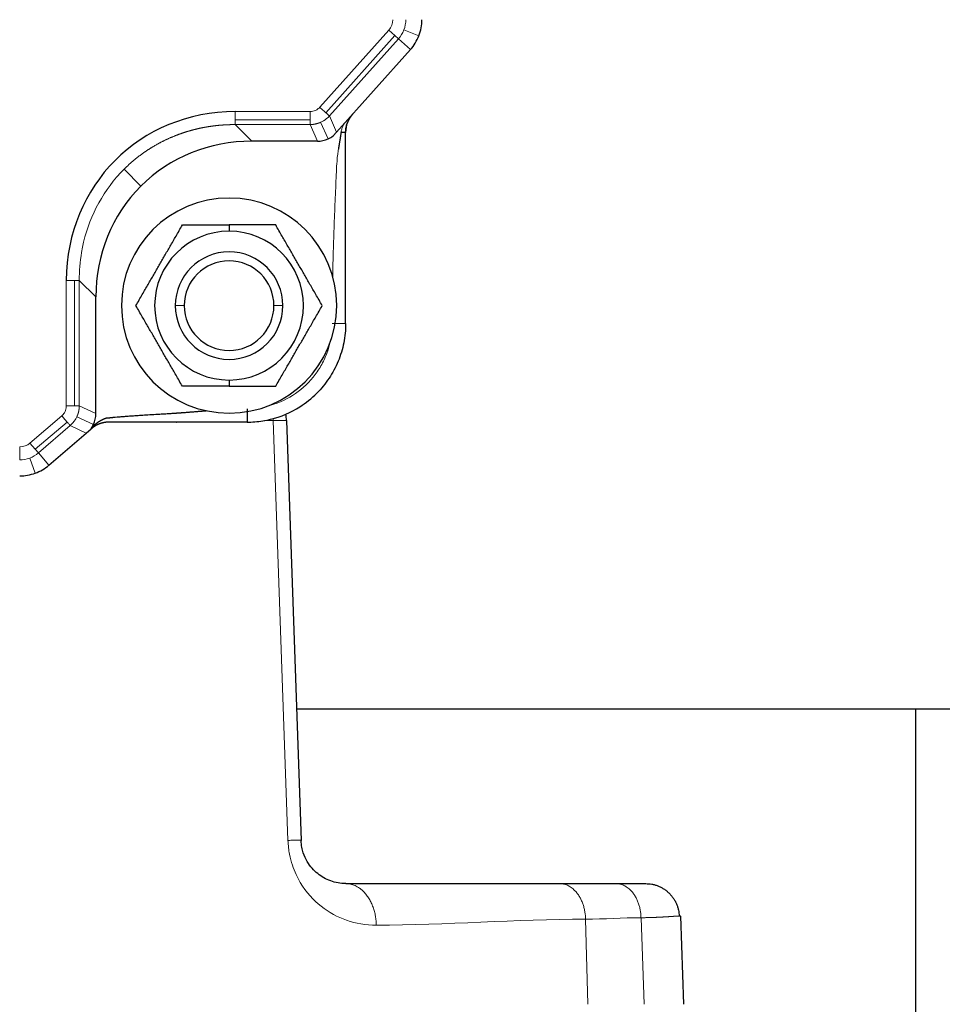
# Model space of a CAD drawing. Header units: inches. Extents: x 0 to 20790, y -12 to 14700.
# Tile 80 of 256: x 6825 to 6928, y 6686 to 6796. Entities that reach past the tile are written whole.
import ezdxf

# ---------------------------------------------------------------- set-up
doc = ezdxf.new("R2010")
doc.units = ezdxf.units.IN
doc.layers.add('1', color=7, linetype='Continuous', true_color=0xffffff)

msp = doc.modelspace()

# ---------------------------------------------------------------- linework, layer by layer
at = {"layer": '1', "color": 110, "linetype": 'Continuous', "lineweight": 13}
for p, q in [((6865.905, 6795.065), (6858.207, 6786.461)), ((6866.585, 6794.456), (6865.905, 6795.065)), ((6869.265, 6794.453), (6867.59, 6795.093)), ((6858.887, 6785.852), (6866.585, 6794.456)), ((6859.287, 6785.495), (6866.985, 6794.099)), ((6866.585, 6794.456), (6866.985, 6794.099)), ((6866.985, 6794.099), (6868.32, 6792.904)), ((6857.127, 6785.978), (6848.778, 6785.978)), ((6848.778, 6785.065), (6857.127, 6785.065)), ((6860.088, 6783.703), (6859.287, 6785.495)), ((6850.624, 6782.684), (6848.778, 6784.529)), ((6848.778, 6784.529), (6857.127, 6784.529)), ((6857.127, 6784.529), (6857.952, 6782.684)), ((6859.135, 6782.935), (6858.306, 6784.79)), ((6836.377, 6779.544), (6838.261, 6777.66)), ((6829.943, 6767.143), (6829.943, 6753.133)), ((6830.856, 6753.133), (6830.856, 6767.143)), ((6833.237, 6765.297), (6831.392, 6767.143)), ((6831.392, 6753.133), (6831.392, 6767.143)), ((6843.094, 6764.327), (6842.094, 6764.327)), ((6854.094, 6764.327), (6853.094, 6764.327)), ((6833.237, 6752.284), (6831.392, 6753.133)), ((6829.437, 6752.033), (6825.889, 6748.992)), ((6826.483, 6748.298), (6830.031, 6751.339)), ((6826.832, 6747.892), (6830.38, 6750.933)), ((6830.38, 6750.933), (6832.172, 6750.108)), ((6831.118, 6751.926), (6832.973, 6751.073)), ((6853.028, 6751.502), (6852.045, 6751.502)), ((6853.028, 6751.502), (6853.019, 6751.723)), ((6854.664, 6704.653), (6853.028, 6751.502)), ((6825.889, 6748.992), (6826.483, 6748.298)), ((6824.744, 6747.655), (6824.744, 6748.568)), ((6824.744, 6747.119), (6824.744, 6747.655)), ((6826.832, 6747.892), (6826.483, 6748.298)), ((6826.832, 6747.892), (6827.998, 6746.531)), ((6826.479, 6745.638), (6825.857, 6747.319)), ((6894.375, 6686.359), (6894.038, 6696.022)), ((6887.855, 6695.866), (6888.09, 6686.359))]:
    msp.add_line(p, q, dxfattribs=at)
at = {"layer": '1', "color": 2, "linetype": 'Continuous', "lineweight": 25}
for p, q in [((6868.32, 6792.904), (6860.088, 6783.703)), ((6859.7, 6783.27), (6860.088, 6783.703)), ((6857.952, 6782.684), (6850.624, 6782.684)), ((6848.094, 6773.33), (6848.094, 6772.627)), ((6833.237, 6752.284), (6833.237, 6765.297)), ((6848.094, 6756.027), (6848.094, 6755.325)), ((6854.491, 6751.502), (6856.127, 6704.653)), ((6827.998, 6746.531), (6832.172, 6750.108)), ((6832.172, 6750.108), (6832.707, 6750.567)), ((6855.615, 6719.327), (6924.634, 6719.327)), ((6924.634, 6719.327), (7016.286, 6719.327)), ((6924.634, 6719.327), (6924.634, 6646.36)), ((6898.422, 6696.202), (6898.766, 6686.359))]:
    msp.add_line(p, q, dxfattribs=at)
at = {"layer": '1', "color": 110, "linetype": 'Continuous', "lineweight": 13}
for centre, radius, start, end in [((6864.594, 6796.238), 1.759, 318.17983, 0), ((6864.594, 6796.238), 3.208, 339.08992, 0), ((6864.594, 6796.238), 3.208, 318.17983, 339.08992), ((6824.744, 6750.327), 1.759, 270, 310.60129), ((6824.744, 6750.327), 3.208, 290.30065, 310.60129), ((6824.744, 6750.327), 3.208, 270, 290.30065)]:
    msp.add_arc(centre, radius, start, end, dxfattribs=at)
at = {"layer": '1', "color": 2, "linetype": 'Continuous', "lineweight": 25}
for centre, radius, start, end in [((6864.594, 6796.238), 5, 339.08992, 0), ((6864.594, 6796.238), 5, 318.17983, 339.08992), ((6864.094, 6783.681), 3, 138.17983, 159.08992), ((6864.094, 6783.681), 3, 159.08992, 180), ((6848.094, 6764.327), 12, 90, 270), ((6848.094, 6764.327), 12, 270, 90), ((6848.094, 6764.327), 8.3, 90, 270), ((6848.094, 6764.327), 8.3, 270, 90), ((6848.094, 6764.327), 6, 0, 180), ((6848.094, 6764.327), 5, 0, 180), ((6848.094, 6764.327), 6, 180, 0), ((6848.094, 6764.327), 5, 180, 0), ((6849.494, 6751.327), 5, 2, 10.1895), ((6824.744, 6750.327), 5, 290.30065, 310.60129), ((6824.744, 6750.327), 5, 270, 290.30065)]:
    msp.add_arc(centre, radius, start, end, dxfattribs=at)
for centre, major_axis, ratio, start_param, end_param in [((6850.131, 6765.79), (-14.745, 14.745), 0.9351131, 5.5313059, 7.0350647), ((6857.859, 6785.789), (-1.276, 2.854), 0.9595226, 2.7363283, 3.1415927), ((6857.859, 6785.789), (-1.276, 2.854), 0.9595226, 3.1415927, 3.3608223), ((6851.872, 6764.049), (-13.611, 13.611), 0.9351131, 5.5313059, 6.2831853), ((6851.872, 6764.049), (-13.611, 13.611), 0.9351131, 0, 0.7518794), ((6830.132, 6752.38), (-2.842, 1.307), 0.9591539, 3.1415927, 3.5570612), ((6830.132, 6752.38), (-2.842, 1.307), 0.9591539, 3.0421617, 3.1415927)]:
    msp.add_ellipse(centre, major_axis=major_axis, ratio=ratio, start_param=start_param, end_param=end_param, dxfattribs=at)
at = {"layer": '1', "color": 110, "linetype": 'Continuous', "lineweight": 13}
msp.add_ellipse((6849.494, 6751.327), major_axis=(4.997, 0.174), ratio=0.0144543, start_param=0, end_param=0.7848935, dxfattribs=at)
for points, knots in [([(6858.207, 6786.461), (6858.109, 6786.352), (6857.835, 6786.126), (6857.443, 6785.993), (6857.183, 6785.978), (6857.127, 6785.978)], [0, 0, 0, 0, 0.3598855, 0.8637252, 1, 1, 1, 1]), ([(6858.207, 6786.461), (6858.268, 6786.406), (6858.329, 6786.352), (6858.449, 6786.244), (6858.508, 6786.191), (6858.624, 6786.088), (6858.68, 6786.038), (6858.787, 6785.941), (6858.839, 6785.895), (6858.887, 6785.852)], [0, 0, 0, 0, 0.25, 0.25, 0.5, 0.5, 0.75, 0.75, 1, 1, 1, 1]), ([(6848.778, 6785.978), (6848.778, 6785.896), (6848.778, 6785.815), (6848.778, 6785.653), (6848.778, 6785.574), (6848.778, 6785.419), (6848.778, 6785.343), (6848.778, 6785.199), (6848.778, 6785.13), (6848.778, 6785.065)], [0, 0, 0, 0, 0.25, 0.25, 0.5, 0.5, 0.75, 0.75, 1, 1, 1, 1]), ([(6848.778, 6785.065), (6848.778, 6785), (6848.778, 6784.939), (6848.778, 6784.828), (6848.778, 6784.776), (6848.778, 6784.686), (6848.778, 6784.646), (6848.778, 6784.578), (6848.778, 6784.551), (6848.778, 6784.529)], [0, 0, 0, 0, 0.25, 0.25, 0.5, 0.5, 0.75, 0.75, 1, 1, 1, 1]), ([(6857.127, 6785.065), (6857.127, 6785.13), (6857.127, 6785.199), (6857.127, 6785.343), (6857.127, 6785.419), (6857.127, 6785.574), (6857.127, 6785.653), (6857.127, 6785.815), (6857.127, 6785.897), (6857.127, 6785.978)], [0, 0, 0, 0, 0.25, 0.25, 0.5, 0.5, 0.75, 0.75, 1, 1, 1, 1]), ([(6857.127, 6785.065), (6857.127, 6785), (6857.127, 6784.94), (6857.127, 6784.828), (6857.127, 6784.777), (6857.127, 6784.641), (6857.127, 6784.572), (6857.127, 6784.53)], [0, 0, 0, 0, 0.25, 0.25, 0.5, 0.5, 1, 1, 1, 1]), ([(6858.306, 6784.79), (6858.41, 6784.837), (6858.77, 6785.023), (6859.089, 6785.28), (6859.287, 6785.495)], [0, 0, 0, 0, 0.2802663, 1, 1, 1, 1]), ([(6858.887, 6785.852), (6858.936, 6785.809), (6858.981, 6785.768), (6859.064, 6785.694), (6859.102, 6785.66), (6859.17, 6785.599), (6859.2, 6785.572), (6859.25, 6785.527), (6859.271, 6785.509), (6859.287, 6785.495)], [0, 0, 0, 0, 0.25, 0.25, 0.5, 0.5, 0.75, 0.75, 1, 1, 1, 1]), ([(6848.778, 6784.529), (6848.756, 6784.529), (6848.71, 6784.53), (6848.642, 6784.53), (6848.574, 6784.529), (6848.506, 6784.529), (6848.438, 6784.528), (6848.37, 6784.527), (6848.302, 6784.526), (6848.235, 6784.524), (6848.167, 6784.522), (6848.1, 6784.52), (6848.032, 6784.518), (6847.965, 6784.516), (6847.897, 6784.513), (6847.83, 6784.51), (6847.763, 6784.507), (6847.696, 6784.503), (6847.629, 6784.5), (6847.562, 6784.496), (6847.495, 6784.492), (6847.428, 6784.487), (6847.361, 6784.482), (6847.295, 6784.478), (6847.228, 6784.472), (6847.162, 6784.467), (6847.095, 6784.461), (6847.029, 6784.456), (6846.963, 6784.45), (6846.897, 6784.443), (6846.831, 6784.437), (6846.765, 6784.43), (6846.699, 6784.423), (6846.633, 6784.416), (6846.568, 6784.408), (6846.502, 6784.4), (6846.437, 6784.392), (6846.371, 6784.384), (6846.306, 6784.376), (6846.241, 6784.367), (6846.176, 6784.358), (6846.111, 6784.349), (6846.046, 6784.34), (6845.981, 6784.33), (6845.916, 6784.321), (6845.852, 6784.311), (6845.787, 6784.3), (6845.723, 6784.29), (6845.659, 6784.279), (6845.594, 6784.268), (6845.53, 6784.257), (6845.466, 6784.246), (6845.403, 6784.235), (6845.339, 6784.223), (6845.275, 6784.211), (6845.212, 6784.199), (6845.148, 6784.186), (6845.085, 6784.173), (6845.022, 6784.161), (6844.958, 6784.148), (6844.895, 6784.134), (6844.832, 6784.121), (6844.77, 6784.107), (6844.707, 6784.093), (6844.644, 6784.079), (6844.582, 6784.065), (6844.52, 6784.05), (6844.457, 6784.035), (6844.395, 6784.02), (6844.333, 6784.005), (6844.271, 6783.99), (6844.21, 6783.974), (6844.148, 6783.958), (6844.086, 6783.942), (6844.025, 6783.926), (6843.964, 6783.91), (6843.903, 6783.893), (6843.841, 6783.876), (6843.781, 6783.859), (6843.72, 6783.842), (6843.659, 6783.824), (6843.598, 6783.807), (6843.538, 6783.789), (6843.478, 6783.771), (6843.417, 6783.753), (6843.357, 6783.734), (6843.297, 6783.715), (6843.238, 6783.697), (6843.178, 6783.678), (6843.118, 6783.658), (6843.059, 6783.639), (6843, 6783.619), (6842.94, 6783.599), (6842.881, 6783.579), (6842.822, 6783.559), (6842.764, 6783.539), (6842.705, 6783.518), (6842.646, 6783.497), (6842.588, 6783.476), (6842.53, 6783.455), (6842.471, 6783.434), (6842.413, 6783.412), (6842.356, 6783.391), (6842.298, 6783.369), (6842.24, 6783.347), (6842.183, 6783.324), (6842.125, 6783.302), (6842.068, 6783.279), (6841.993, 6783.249), (6841.901, 6783.212), (6841.79, 6783.166), (6841.681, 6783.12), (6841.571, 6783.073), (6841.463, 6783.025), (6841.354, 6782.977), (6841.246, 6782.927), (6841.139, 6782.877), (6841.031, 6782.827), (6840.925, 6782.775), (6840.818, 6782.723), (6840.712, 6782.671), (6840.607, 6782.617), (6840.502, 6782.563), (6840.397, 6782.508), (6840.293, 6782.453), (6840.19, 6782.397), (6840.086, 6782.34), (6839.984, 6782.282), (6839.881, 6782.224), (6839.78, 6782.165), (6839.678, 6782.105), (6839.577, 6782.045), (6839.477, 6781.984), (6839.377, 6781.923), (6839.278, 6781.86), (6839.179, 6781.798), (6839.081, 6781.734), (6838.983, 6781.67), (6838.885, 6781.605), (6838.788, 6781.54), (6838.692, 6781.474), (6838.596, 6781.407), (6838.501, 6781.339), (6838.406, 6781.271), (6838.312, 6781.203), (6838.218, 6781.134), (6838.125, 6781.064), (6838.032, 6780.993), (6837.94, 6780.922), (6837.848, 6780.851), (6837.757, 6780.778), (6837.667, 6780.706), (6837.577, 6780.632), (6837.487, 6780.558), (6837.399, 6780.484), (6837.31, 6780.408), (6837.223, 6780.333), (6837.135, 6780.256), (6837.049, 6780.179), (6836.963, 6780.102), (6836.877, 6780.024), (6836.793, 6779.945), (6836.708, 6779.866), (6836.625, 6779.786), (6836.542, 6779.706), (6836.459, 6779.625), (6836.404, 6779.571), (6836.377, 6779.544)], [0, 0, 0, 0, 0.004971, 0.009937, 0.0148981, 0.0198542, 0.0248054, 0.0297517, 0.0346931, 0.0396296, 0.0445611, 0.0494877, 0.0544095, 0.0593263, 0.0642383, 0.0691454, 0.0740476, 0.0789449, 0.0838373, 0.088725, 0.0936077, 0.0984856, 0.1033587, 0.1082269, 0.1130903, 0.1179488, 0.1228026, 0.1276515, 0.1324956, 0.1373349, 0.1421695, 0.1469992, 0.1518241, 0.1566443, 0.1614597, 0.1662703, 0.1710762, 0.1758773, 0.1806736, 0.1854653, 0.1902521, 0.1950343, 0.1998117, 0.2045844, 0.2093524, 0.2141157, 0.2188742, 0.2236281, 0.2283773, 0.2331218, 0.2378617, 0.2425968, 0.2473273, 0.2520532, 0.2567744, 0.2614909, 0.2662028, 0.2709101, 0.2756127, 0.2803107, 0.2850042, 0.289693, 0.2943772, 0.2990568, 0.3037318, 0.3084022, 0.3130681, 0.3177294, 0.3223861, 0.3270383, 0.3316859, 0.336329, 0.3409675, 0.3456016, 0.3502311, 0.354856, 0.3594765, 0.3640925, 0.3687039, 0.3733109, 0.3779134, 0.3825114, 0.387105, 0.3916941, 0.3962787, 0.4008589, 0.4054346, 0.410006, 0.4145728, 0.4191353, 0.4236933, 0.428247, 0.4327962, 0.4373411, 0.4418815, 0.4464176, 0.4509493, 0.4554766, 0.4599996, 0.4645183, 0.4690326, 0.4735425, 0.4780481, 0.4825494, 0.4870464, 0.4915391, 0.4960275, 0.5005116, 0.5049914, 0.51368, 0.5223621, 0.5310379, 0.5397073, 0.5483705, 0.5570274, 0.5656782, 0.5743229, 0.5829615, 0.5915941, 0.6002207, 0.6088415, 0.6174564, 0.6260656, 0.634669, 0.6432668, 0.6518589, 0.6604455, 0.6690266, 0.6776022, 0.6861724, 0.6947373, 0.703297, 0.7118514, 0.7204006, 0.7289447, 0.7374838, 0.7460178, 0.7545469, 0.7630712, 0.7715906, 0.7801052, 0.7886151, 0.7971204, 0.8056211, 0.8141172, 0.8226088, 0.831096, 0.8395789, 0.8480574, 0.8565317, 0.8650018, 0.8734677, 0.8819296, 0.8903874, 0.8988413, 0.9072913, 0.9157374, 0.9241797, 0.9326183, 0.9410533, 0.9494846, 0.9579124, 0.9663367, 0.9747575, 0.983175, 0.9915891, 1, 1, 1, 1]), ([(6858.306, 6784.79), (6858.298, 6784.787), (6858.282, 6784.779), (6858.258, 6784.769), (6858.234, 6784.759), (6858.21, 6784.749), (6858.186, 6784.739), (6858.161, 6784.73), (6858.137, 6784.721), (6858.112, 6784.711), (6858.088, 6784.703), (6858.063, 6784.694), (6858.038, 6784.685), (6858.013, 6784.677), (6857.988, 6784.669), (6857.963, 6784.661), (6857.938, 6784.654), (6857.913, 6784.646), (6857.887, 6784.639), (6857.862, 6784.632), (6857.837, 6784.625), (6857.811, 6784.619), (6857.785, 6784.613), (6857.76, 6784.606), (6857.734, 6784.601), (6857.708, 6784.595), (6857.682, 6784.59), (6857.656, 6784.584), (6857.63, 6784.579), (6857.604, 6784.575), (6857.578, 6784.57), (6857.552, 6784.566), (6857.526, 6784.562), (6857.499, 6784.558), (6857.473, 6784.555), (6857.447, 6784.551), (6857.42, 6784.548), (6857.394, 6784.545), (6857.367, 6784.543), (6857.341, 6784.54), (6857.314, 6784.538), (6857.287, 6784.536), (6857.261, 6784.534), (6857.234, 6784.533), (6857.207, 6784.532), (6857.181, 6784.531), (6857.154, 6784.53), (6857.136, 6784.529), (6857.127, 6784.529)], [0, 0, 0, 0, 0.0214311, 0.0428753, 0.0643328, 0.0858035, 0.1072875, 0.1287848, 0.1502955, 0.1718195, 0.193357, 0.214908, 0.2364724, 0.2580504, 0.279642, 0.3012471, 0.3228659, 0.3444984, 0.3661445, 0.3878044, 0.4094781, 0.4311656, 0.452867, 0.4745822, 0.4963113, 0.5180544, 0.5398115, 0.5615826, 0.5833677, 0.6051669, 0.6269803, 0.6488078, 0.6706494, 0.6925054, 0.7143755, 0.73626, 0.7581587, 0.7800719, 0.8019994, 0.8239413, 0.8458977, 0.8678686, 0.889854, 0.9118539, 0.9338685, 0.9558977, 0.9779415, 1, 1, 1, 1]), ([(6860.955, 6784.672), (6860.92, 6784.613), (6860.83, 6784.451), (6860.754, 6784.282), (6860.673, 6784.064), (6860.623, 6783.901), (6860.593, 6783.733), (6860.585, 6783.681)], [0, 0, 0, 0, 0.1948125, 0.5236786, 0.5236786, 0.8525447, 1, 1, 1, 1]), ([(6860.288, 6781.779), (6860.279, 6781.715), (6860.269, 6781.651), (6860.191, 6781.095), (6860.133, 6780.601), (6860.088, 6779.854), (6860.078, 6779.604), (6860.055, 6779.105), (6860.044, 6778.856), (6859.987, 6777.607), (6859.944, 6776.609), (6859.862, 6774.612), (6859.824, 6773.613), (6859.755, 6771.615), (6859.724, 6770.616), (6859.679, 6768.932), (6859.663, 6768.248), (6859.649, 6767.564)], [0, 0, 0, 0, 0.0137911, 0.0137911, 0.1190628, 0.1190628, 0.1716987, 0.1716987, 0.2243345, 0.2243345, 0.434878, 0.434878, 0.6454215, 0.6454215, 0.8559649, 0.8559649, 1, 1, 1, 1]), ([(6831.392, 6767.143), (6831.386, 6768.192), (6831.47, 6769.235), (6832.163, 6773.386), (6833.705, 6776.692), (6836.09, 6779.257), (6836.377, 6779.544)], [0, 0, 0, 0, 0.2239957, 0.2239957, 0.9099827, 1, 1, 1, 1]), ([(6830.856, 6767.143), (6830.791, 6767.143), (6830.722, 6767.143), (6830.578, 6767.143), (6830.502, 6767.143), (6830.348, 6767.143), (6830.268, 6767.143), (6830.106, 6767.143), (6830.025, 6767.143), (6829.943, 6767.143)], [0, 0, 0, 0, 0.25, 0.25, 0.5, 0.5, 0.75, 0.75, 1, 1, 1, 1]), ([(6831.392, 6767.143), (6831.371, 6767.143), (6831.343, 6767.143), (6831.275, 6767.143), (6831.236, 6767.143), (6831.145, 6767.143), (6831.094, 6767.143), (6830.982, 6767.143), (6830.921, 6767.143), (6830.856, 6767.143)], [0, 0, 0, 0, 0.25, 0.25, 0.5, 0.5, 0.75, 0.75, 1, 1, 1, 1]), ([(6859.594, 6762.327), (6859.6, 6762.327), (6859.614, 6762.327), (6859.634, 6762.327), (6859.654, 6762.327), (6859.674, 6762.327), (6859.694, 6762.327), (6859.715, 6762.327), (6859.735, 6762.327), (6859.756, 6762.327), (6859.776, 6762.327), (6859.797, 6762.327), (6859.818, 6762.327), (6859.838, 6762.327), (6859.859, 6762.327), (6859.88, 6762.327), (6859.901, 6762.327), (6859.922, 6762.327), (6859.943, 6762.327), (6859.963, 6762.327), (6859.984, 6762.327), (6860.005, 6762.327), (6860.026, 6762.327), (6860.047, 6762.327), (6860.068, 6762.327), (6860.089, 6762.327), (6860.11, 6762.327), (6860.131, 6762.327), (6860.151, 6762.327), (6860.172, 6762.327), (6860.192, 6762.327), (6860.213, 6762.327), (6860.233, 6762.327), (6860.254, 6762.327), (6860.274, 6762.327), (6860.294, 6762.327), (6860.314, 6762.327), (6860.334, 6762.327), (6860.354, 6762.327), (6860.373, 6762.327), (6860.393, 6762.327), (6860.412, 6762.327), (6860.431, 6762.327), (6860.45, 6762.327), (6860.469, 6762.327), (6860.488, 6762.327), (6860.506, 6762.327), (6860.525, 6762.327), (6860.543, 6762.327), (6860.561, 6762.327), (6860.578, 6762.327), (6860.596, 6762.327), (6860.613, 6762.327), (6860.63, 6762.327), (6860.646, 6762.327), (6860.663, 6762.327), (6860.679, 6762.327), (6860.695, 6762.327), (6860.71, 6762.327), (6860.726, 6762.327), (6860.741, 6762.327), (6860.756, 6762.327), (6860.77, 6762.327), (6860.784, 6762.327), (6860.798, 6762.327), (6860.812, 6762.327), (6860.825, 6762.327), (6860.838, 6762.327), (6860.851, 6762.327), (6860.863, 6762.327), (6860.875, 6762.327), (6860.887, 6762.327), (6860.899, 6762.327), (6860.91, 6762.327), (6860.92, 6762.327), (6860.931, 6762.327), (6860.941, 6762.327), (6860.951, 6762.327), (6860.96, 6762.327), (6860.969, 6762.327), (6860.978, 6762.327), (6860.987, 6762.327), (6860.995, 6762.327), (6861.002, 6762.327), (6861.01, 6762.327), (6861.017, 6762.327), (6861.024, 6762.327), (6861.03, 6762.327), (6861.036, 6762.327), (6861.042, 6762.327), (6861.048, 6762.327), (6861.053, 6762.327), (6861.058, 6762.327), (6861.062, 6762.327), (6861.066, 6762.327), (6861.07, 6762.327), (6861.074, 6762.327), (6861.077, 6762.327), (6861.08, 6762.327), (6861.083, 6762.327), (6861.085, 6762.327), (6861.087, 6762.327), (6861.089, 6762.327), (6861.091, 6762.327), (6861.092, 6762.327), (6861.093, 6762.327), (6861.093, 6762.327), (6861.093, 6762.327), (6861.094, 6762.327), (6861.094, 6762.327)], [0, 0, 0, 0, 0.0084459, 0.0169375, 0.0254745, 0.0340564, 0.0426828, 0.0513533, 0.0600674, 0.0688246, 0.0776244, 0.0864662, 0.0953495, 0.1042738, 0.1132384, 0.1222427, 0.131286, 0.1403678, 0.1494873, 0.1586438, 0.1678366, 0.177065, 0.1863281, 0.1956253, 0.2049556, 0.2143183, 0.2237125, 0.2331374, 0.242592, 0.2520755, 0.261587, 0.2711254, 0.2806899, 0.2902794, 0.2998931, 0.3095297, 0.3191885, 0.3288682, 0.338568, 0.3482866, 0.358023, 0.3677761, 0.3775449, 0.3873282, 0.3971249, 0.4069338, 0.4167539, 0.4265839, 0.4364227, 0.4462692, 0.4561222, 0.4659805, 0.4758429, 0.4857083, 0.4955754, 0.5054431, 0.5153103, 0.5251757, 0.5350381, 0.5448964, 0.5547494, 0.5645959, 0.5744348, 0.5842649, 0.594085, 0.603894, 0.6136907, 0.6234741, 0.6332429, 0.6429961, 0.6527326, 0.6624513, 0.6721511, 0.681831, 0.6914898, 0.7011266, 0.7107403, 0.72033, 0.7298946, 0.7394331, 0.7489447, 0.7584283, 0.7678831, 0.7773081, 0.7867025, 0.7960653, 0.8053958, 0.8146931, 0.8239564, 0.8331849, 0.8423779, 0.8515346, 0.8606542, 0.8697362, 0.8787797, 0.8877842, 0.8967489, 0.9056734, 0.9145569, 0.9233989, 0.9321989, 0.9409563, 0.9496705, 0.9583412, 0.9669678, 0.97555, 0.9840871, 0.992579, 1, 1, 1, 1]), ([(6859.337, 6760.133), (6859.245, 6759.747), (6858.98, 6758.875), (6858.373, 6757.585), (6857.21, 6755.888), (6855.271, 6754.162), (6853.335, 6753.338), (6852.312, 6753.09), (6852.286, 6753.083)], [0, 0, 0, 0, 0.1134573, 0.2599338, 0.4063772, 0.6992769, 0.9921987, 1, 1, 1, 1]), ([(6829.943, 6753.133), (6829.943, 6753.067), (6829.925, 6752.796), (6829.78, 6752.397), (6829.548, 6752.128), (6829.437, 6752.033)], [0, 0, 0, 0, 0.1571462, 0.6488109, 1, 1, 1, 1]), ([(6829.943, 6753.133), (6830.025, 6753.133), (6830.106, 6753.133), (6830.268, 6753.133), (6830.347, 6753.133), (6830.502, 6753.133), (6830.578, 6753.133), (6830.722, 6753.133), (6830.791, 6753.133), (6830.856, 6753.133)], [0, 0, 0, 0, 0.25, 0.25, 0.5, 0.5, 0.75, 0.75, 1, 1, 1, 1]), ([(6831.391, 6753.133), (6831.349, 6753.133), (6831.28, 6753.133), (6831.144, 6753.133), (6831.093, 6753.133), (6830.982, 6753.133), (6830.921, 6753.133), (6830.856, 6753.133)], [0, 0, 0, 0, 0.5, 0.5, 0.75, 0.75, 1, 1, 1, 1]), ([(6831.392, 6753.133), (6831.392, 6753.124), (6831.391, 6753.105), (6831.39, 6753.078), (6831.389, 6753.05), (6831.388, 6753.023), (6831.387, 6752.996), (6831.385, 6752.968), (6831.383, 6752.941), (6831.38, 6752.914), (6831.378, 6752.887), (6831.375, 6752.859), (6831.372, 6752.832), (6831.369, 6752.805), (6831.365, 6752.778), (6831.361, 6752.751), (6831.357, 6752.724), (6831.353, 6752.697), (6831.349, 6752.67), (6831.344, 6752.644), (6831.339, 6752.617), (6831.334, 6752.59), (6831.328, 6752.564), (6831.323, 6752.537), (6831.317, 6752.511), (6831.311, 6752.484), (6831.304, 6752.458), (6831.298, 6752.432), (6831.291, 6752.406), (6831.284, 6752.38), (6831.276, 6752.354), (6831.269, 6752.328), (6831.261, 6752.302), (6831.253, 6752.276), (6831.245, 6752.25), (6831.236, 6752.225), (6831.228, 6752.199), (6831.219, 6752.174), (6831.21, 6752.149), (6831.2, 6752.124), (6831.191, 6752.099), (6831.181, 6752.074), (6831.171, 6752.049), (6831.161, 6752.024), (6831.15, 6751.999), (6831.14, 6751.975), (6831.129, 6751.95), (6831.122, 6751.934), (6831.118, 6751.926)], [0, 0, 0, 0, 0.0220751, 0.0441348, 0.0661791, 0.088208, 0.1102215, 0.1322197, 0.1542027, 0.1761704, 0.1981229, 0.2200602, 0.2419823, 0.2638894, 0.2857814, 0.3076584, 0.3295203, 0.3513673, 0.3731994, 0.3950166, 0.4168189, 0.4386064, 0.4603792, 0.4821372, 0.5038804, 0.525609, 0.547323, 0.5690223, 0.5907071, 0.6123774, 0.6340332, 0.6556745, 0.6773014, 0.6989139, 0.7205121, 0.742096, 0.7636656, 0.7852209, 0.8067621, 0.8282891, 0.849802, 0.8713008, 0.8927856, 0.9142563, 0.9357131, 0.957156, 0.9785849, 1, 1, 1, 1]), ([(6830.031, 6751.339), (6829.989, 6751.389), (6829.944, 6751.441), (6829.85, 6751.551), (6829.801, 6751.608), (6829.7, 6751.726), (6829.648, 6751.786), (6829.543, 6751.909), (6829.49, 6751.971), (6829.437, 6752.033)], [0, 0, 0, 0, 0.25, 0.25, 0.5, 0.5, 0.75, 0.75, 1, 1, 1, 1]), ([(6830.38, 6750.933), (6830.366, 6750.949), (6830.348, 6750.97), (6830.304, 6751.021), (6830.278, 6751.051), (6830.219, 6751.12), (6830.186, 6751.159), (6830.113, 6751.244), (6830.073, 6751.29), (6830.031, 6751.339)], [0, 0, 0, 0, 0.25, 0.25, 0.5, 0.5, 0.75, 0.75, 1, 1, 1, 1]), ([(6830.38, 6750.933), (6830.598, 6751.126), (6830.869, 6751.447), (6831.066, 6751.814), (6831.118, 6751.926)], [0, 0, 0, 0, 0.7023258, 1, 1, 1, 1]), ([(6854.664, 6704.653), (6854.895, 6704.657), (6855.103, 6704.661), (6855.466, 6704.666), (6855.621, 6704.667), (6855.872, 6704.667), (6855.967, 6704.666), (6856.095, 6704.661), (6856.127, 6704.657), (6856.127, 6704.653)], [0, 0, 0, 0, 0.25, 0.25, 0.5, 0.5, 0.75, 0.75, 1, 1, 1, 1]), ([(6854.664, 6704.653), (6854.684, 6704.063), (6854.751, 6703.566), (6854.925, 6702.666), (6855.034, 6702.263), (6855.403, 6701.144), (6855.705, 6700.516), (6856.703, 6698.834), (6857.495, 6697.983), (6859.234, 6696.611), (6860.184, 6696.098), (6862.232, 6695.388), (6863.331, 6695.19), (6864.52, 6695.19)], [0, 0, 0, 0, 0.0625, 0.0625, 0.125, 0.125, 0.25, 0.25, 0.5, 0.5, 0.75, 0.75, 1, 1, 1, 1]), ([(6898.29, 6696.211), (6898.287, 6696.211), (6898.282, 6696.211), (6898.274, 6696.211), (6898.266, 6696.211), (6898.257, 6696.211), (6898.247, 6696.211), (6898.237, 6696.211), (6898.226, 6696.21), (6898.214, 6696.21), (6898.202, 6696.21), (6898.189, 6696.209), (6898.175, 6696.208), (6898.16, 6696.208), (6898.145, 6696.207), (6898.128, 6696.206), (6898.111, 6696.205), (6898.093, 6696.204), (6898.073, 6696.203), (6898.053, 6696.202), (6898.031, 6696.2), (6898.009, 6696.199), (6897.985, 6696.198), (6897.96, 6696.196), (6897.934, 6696.194), (6897.906, 6696.192), (6897.878, 6696.191), (6897.847, 6696.189), (6897.816, 6696.187), (6897.782, 6696.184), (6897.748, 6696.182), (6897.711, 6696.18), (6897.674, 6696.177), (6897.634, 6696.174), (6897.593, 6696.172), (6897.549, 6696.169), (6897.505, 6696.166), (6897.458, 6696.163), (6897.409, 6696.159), (6897.358, 6696.156), (6897.305, 6696.153), (6897.25, 6696.149), (6897.193, 6696.145), (6897.134, 6696.141), (6897.072, 6696.137), (6897.008, 6696.133), (6896.942, 6696.129), (6896.868, 6696.124), (6896.786, 6696.119), (6896.697, 6696.113), (6896.607, 6696.108), (6896.516, 6696.103), (6896.425, 6696.097), (6896.333, 6696.092), (6896.24, 6696.088), (6896.146, 6696.083), (6896.052, 6696.078), (6895.958, 6696.074), (6895.864, 6696.07), (6895.769, 6696.066), (6895.675, 6696.062), (6895.58, 6696.058), (6895.485, 6696.054), (6895.391, 6696.051), (6895.297, 6696.048), (6895.203, 6696.045), (6895.109, 6696.042), (6895.016, 6696.039), (6894.923, 6696.036), (6894.831, 6696.034), (6894.74, 6696.032), (6894.649, 6696.03), (6894.559, 6696.028), (6894.47, 6696.027), (6894.382, 6696.025), (6894.295, 6696.024), (6894.208, 6696.023), (6894.123, 6696.022), (6894.066, 6696.022), (6894.038, 6696.022)], [0, 0, 0, 0, 0.0056564, 0.0115444, 0.0176639, 0.024015, 0.0305976, 0.0374119, 0.0444577, 0.0517351, 0.0592441, 0.0669847, 0.0749569, 0.0831606, 0.091596, 0.100263, 0.1091616, 0.1182917, 0.1276535, 0.1372469, 0.1470719, 0.1571286, 0.1674168, 0.1779367, 0.1886881, 0.1996712, 0.2108859, 0.2223322, 0.2340102, 0.2459197, 0.2580609, 0.2704337, 0.2830381, 0.2958742, 0.3089418, 0.3222411, 0.3357721, 0.3495346, 0.3635288, 0.3777546, 0.392212, 0.406901, 0.4218217, 0.436974, 0.4523579, 0.4679735, 0.4838207, 0.4998995, 0.5199401, 0.53972, 0.5592392, 0.5784977, 0.5974956, 0.6162328, 0.6347094, 0.6529253, 0.6708806, 0.6885753, 0.7060094, 0.723183, 0.740096, 0.7567485, 0.7731404, 0.7892719, 0.8051428, 0.8207533, 0.8361034, 0.851193, 0.8660223, 0.8805912, 0.8948998, 0.908948, 0.922736, 0.9362637, 0.9495313, 0.9625386, 0.9752858, 0.9877729, 1, 1, 1, 1])]:
    msp.add_open_spline(points, degree=3, knots=knots, dxfattribs=at)
at = {"layer": '1', "color": 2, "linetype": 'Continuous', "lineweight": 25}
for points, degree, knots in [([(6861.858, 6785.681), (6861.853, 6785.676), (6861.842, 6785.664), (6861.827, 6785.646), (6861.811, 6785.627), (6861.795, 6785.609), (6861.78, 6785.59), (6861.764, 6785.571), (6861.748, 6785.552), (6861.733, 6785.532), (6861.717, 6785.512), (6861.702, 6785.492), (6861.687, 6785.471), (6861.671, 6785.451), (6861.656, 6785.43), (6861.641, 6785.408), (6861.626, 6785.387), (6861.611, 6785.365), (6861.596, 6785.343), (6861.581, 6785.32), (6861.566, 6785.297), (6861.552, 6785.274), (6861.537, 6785.251), (6861.523, 6785.227), (6861.509, 6785.203), (6861.495, 6785.179), (6861.481, 6785.155), (6861.467, 6785.13), (6861.453, 6785.105), (6861.44, 6785.079), (6861.426, 6785.054), (6861.413, 6785.028), (6861.4, 6785.001), (6861.387, 6784.975), (6861.374, 6784.948), (6861.362, 6784.921), (6861.35, 6784.893), (6861.338, 6784.866), (6861.326, 6784.838), (6861.314, 6784.809), (6861.303, 6784.781), (6861.295, 6784.761), (6861.291, 6784.752)], 3, [0, 0, 0, 0, 0.0214274, 0.0430249, 0.0647939, 0.0867356, 0.1088511, 0.1311416, 0.1536083, 0.1762523, 0.1990747, 0.2220766, 0.245259, 0.2686229, 0.2921693, 0.3158992, 0.3398136, 0.3639133, 0.3881993, 0.4126725, 0.4373337, 0.4621838, 0.4872236, 0.5124539, 0.5378755, 0.5634892, 0.5892957, 0.6152958, 0.6414903, 0.6678797, 0.6944648, 0.7212462, 0.7482248, 0.7754009, 0.8027754, 0.8303489, 0.8581218, 0.8860949, 0.9142687, 0.9426438, 0.9712207, 1, 1, 1, 1]), ([(6861.094, 6783.681), (6861.094, 6783.726), (6861.097, 6783.871), (6861.111, 6784.014), (6861.14, 6784.212), (6861.181, 6784.425), (6861.248, 6784.638), (6861.292, 6784.752)], 3, [0, 0, 0, 0, 0.1241343, 0.4010498, 0.4010498, 0.6779653, 1, 1, 1, 1]), ([(6860.585, 6783.681), (6860.582, 6783.658), (6860.575, 6783.609), (6860.563, 6783.534), (6860.551, 6783.453), (6860.538, 6783.366), (6860.523, 6783.274), (6860.508, 6783.176), (6860.491, 6783.073), (6860.474, 6782.963), (6860.456, 6782.849), (6860.436, 6782.725), (6860.414, 6782.586), (6860.388, 6782.428), (6860.362, 6782.262), (6860.337, 6782.104), (6860.317, 6781.972), (6860.301, 6781.867), (6860.291, 6781.805), (6860.288, 6781.779)], 3, [0, 0, 0, 0, 0.036578, 0.0761669, 0.1187514, 0.1643176, 0.2128545, 0.2643543, 0.3188135, 0.376234, 0.4366241, 0.4999994, 0.5721254, 0.6554317, 0.7499988, 0.8338477, 0.903506, 0.9589149, 1, 1, 1, 1]), ([(6861.094, 6783.681), (6861.094, 6783.681), (6861.094, 6783.68), (6861.093, 6783.678), (6861.093, 6783.677), (6861.092, 6783.675), (6861.091, 6783.674), (6861.09, 6783.672), (6861.088, 6783.671), (6861.087, 6783.67), (6861.085, 6783.669), (6861.083, 6783.667), (6861.08, 6783.666), (6861.078, 6783.665), (6861.075, 6783.664), (6861.072, 6783.663), (6861.069, 6783.662), (6861.066, 6783.661), (6861.062, 6783.66), (6861.058, 6783.659), (6861.055, 6783.658), (6861.051, 6783.657), (6861.046, 6783.657), (6861.042, 6783.656), (6861.037, 6783.655), (6861.033, 6783.655), (6861.028, 6783.654), (6861.023, 6783.654), (6861.018, 6783.653), (6861.013, 6783.653), (6861.008, 6783.652), (6861.002, 6783.652), (6860.997, 6783.652), (6860.991, 6783.652), (6860.985, 6783.651), (6860.98, 6783.651), (6860.974, 6783.651), (6860.968, 6783.651), (6860.962, 6783.651), (6860.956, 6783.651), (6860.95, 6783.651), (6860.941, 6783.651), (6860.93, 6783.651), (6860.916, 6783.651), (6860.902, 6783.651), (6860.886, 6783.652), (6860.87, 6783.652), (6860.853, 6783.653), (6860.835, 6783.654), (6860.817, 6783.655), (6860.798, 6783.657), (6860.778, 6783.658), (6860.758, 6783.66), (6860.737, 6783.662), (6860.716, 6783.664), (6860.695, 6783.667), (6860.673, 6783.669), (6860.651, 6783.672), (6860.629, 6783.675), (6860.607, 6783.678), (6860.593, 6783.68), (6860.585, 6783.681)], 3, [0, 0, 0, 0, 0.0132519, 0.0265153, 0.0397861, 0.0530604, 0.0663339, 0.0796025, 0.0928621, 0.1061084, 0.1193374, 0.1325449, 0.1457267, 0.1588787, 0.1719968, 0.1850769, 0.198115, 0.211107, 0.2240491, 0.2369373, 0.2497678, 0.2625369, 0.2752409, 0.2878762, 0.3004392, 0.3129266, 0.3253349, 0.337661, 0.3499016, 0.3620538, 0.3741145, 0.386081, 0.3979505, 0.4097204, 0.4213881, 0.4329513, 0.4444076, 0.4557549, 0.4669911, 0.4781143, 0.4891226, 0.5000143, 0.5230632, 0.546622, 0.5706729, 0.5951957, 0.6201682, 0.6455659, 0.6713623, 0.6975285, 0.7240342, 0.7508469, 0.7779325, 0.8052557, 0.8327798, 0.860467, 0.8882791, 0.9161773, 0.9441227, 0.9720764, 1, 1, 1, 1]), ([(6861.094, 6781.559), (6861.094, 6781.574), (6861.094, 6781.605), (6861.094, 6781.651), (6861.094, 6781.698), (6861.094, 6781.745), (6861.094, 6781.793), (6861.094, 6781.842), (6861.094, 6781.89), (6861.094, 6781.94), (6861.094, 6781.99), (6861.094, 6782.04), (6861.094, 6782.133), (6861.094, 6782.268), (6861.094, 6782.445), (6861.094, 6782.604), (6861.094, 6782.742), (6861.094, 6782.858), (6861.094, 6782.97), (6861.094, 6783.076), (6861.094, 6783.178), (6861.094, 6783.274), (6861.094, 6783.365), (6861.094, 6783.451), (6861.094, 6783.533), (6861.094, 6783.608), (6861.094, 6783.657), (6861.094, 6783.681)], 3, [0, 0, 0, 0, 0.0215168, 0.0432889, 0.0653117, 0.0875856, 0.1101109, 0.1328881, 0.1559178, 0.1792006, 0.2027373, 0.2265289, 0.2505763, 0.3340784, 0.4174295, 0.5007127, 0.5581487, 0.6131491, 0.6657338, 0.7159158, 0.7637027, 0.8090966, 0.8520959, 0.8926951, 0.9308861, 0.9666583, 1, 1, 1, 1]), ([(6861.094, 6762.327), (6861.094, 6762.757), (6861.094, 6763.184), (6861.094, 6764.618), (6861.094, 6768.616), (6861.094, 6773.615), (6861.094, 6777.607), (6861.094, 6779.596), (6861.094, 6780.585), (6861.094, 6781.559)], 3, [0, 0, 0, 0, 0.0669603, 0.0669603, 0.222708, 0.6899511, 0.8456988, 0.8456988, 1, 1, 1, 1]), ([(6861.094, 6762.327), (6861.094, 6761.967), (6861.076, 6761.607), (6861.006, 6760.891), (6860.953, 6760.534), (6860.812, 6759.828), (6860.725, 6759.479), (6860.516, 6758.79), (6860.394, 6758.45), (6860.119, 6757.785), (6859.965, 6757.459), (6859.625, 6756.824), (6859.44, 6756.515), (6859.04, 6755.917), (6858.825, 6755.627), (6858.369, 6755.071), (6858.127, 6754.804), (6857.872, 6754.549)], 3, [0, 0, 0, 0, 0.125, 0.125, 0.25, 0.25, 0.375, 0.375, 0.5, 0.5, 0.625, 0.625, 0.75, 0.75, 0.875, 0.875, 1, 1, 1, 1]), ([(6850.094, 6751.327), (6850.387, 6751.327), (6851.272, 6751.363), (6853.323, 6751.694), (6855.735, 6752.723), (6857.301, 6753.978), (6857.872, 6754.549)], 3, [0, 0, 0, 0, 0.1016598, 0.3075043, 0.7195306, 1, 1, 1, 1]), ([(6834.705, 6751.814), (6835.744, 6751.957), (6840.11, 6752.214), (6841.885, 6752.318), (6842.822, 6752.388), (6844.175, 6752.489), (6845.527, 6752.605)], 2, [0, 0, 0, 0.5, 0.5, 0.75, 0.75, 1, 1, 1]), ([(6850.094, 6752.828), (6850.094, 6752.739), (6850.094, 6752.648), (6850.094, 6752.462), (6850.094, 6752.368), (6850.094, 6752.183), (6850.094, 6752.093), (6850.094, 6751.921), (6850.094, 6751.84), (6850.094, 6751.694), (6850.094, 6751.628), (6850.094, 6751.516), (6850.094, 6751.469), (6850.094, 6751.396), (6850.094, 6751.37), (6850.094, 6751.336), (6850.094, 6751.329), (6850.094, 6751.327)], 3, [0, 0, 0, 0, 0.1260264, 0.1260264, 0.2520529, 0.2520529, 0.3780793, 0.3780793, 0.5041057, 0.5041057, 0.6301321, 0.6301321, 0.7561586, 0.7561586, 0.882185, 0.882185, 1, 1, 1, 1]), ([(6833.663, 6751.141), (6833.654, 6751.138), (6833.638, 6751.132), (6833.613, 6751.122), (6833.588, 6751.112), (6833.564, 6751.102), (6833.539, 6751.092), (6833.515, 6751.082), (6833.492, 6751.072), (6833.468, 6751.061), (6833.445, 6751.05), (6833.422, 6751.04), (6833.399, 6751.029), (6833.377, 6751.018), (6833.354, 6751.007), (6833.332, 6750.996), (6833.311, 6750.984), (6833.289, 6750.973), (6833.268, 6750.961), (6833.247, 6750.95), (6833.226, 6750.938), (6833.205, 6750.926), (6833.185, 6750.915), (6833.165, 6750.903), (6833.145, 6750.891), (6833.125, 6750.879), (6833.106, 6750.866), (6833.087, 6750.854), (6833.068, 6750.842), (6833.049, 6750.83), (6833.031, 6750.818), (6833.013, 6750.805), (6832.995, 6750.793), (6832.977, 6750.78), (6832.959, 6750.768), (6832.942, 6750.756), (6832.925, 6750.743), (6832.908, 6750.731), (6832.891, 6750.718), (6832.875, 6750.705), (6832.859, 6750.693), (6832.843, 6750.68), (6832.827, 6750.668), (6832.811, 6750.655), (6832.796, 6750.643), (6832.781, 6750.63), (6832.766, 6750.618), (6832.756, 6750.609), (6832.751, 6750.605)], 3, [0, 0, 0, 0, 0.0257801, 0.0513732, 0.0767795, 0.1019996, 0.1270338, 0.1518825, 0.1765462, 0.2010252, 0.2253201, 0.2494313, 0.2733593, 0.2971045, 0.3206674, 0.3440486, 0.3672485, 0.3902676, 0.4131066, 0.4357658, 0.458246, 0.4805477, 0.5026714, 0.5246178, 0.5463875, 0.5679812, 0.5893994, 0.6106428, 0.6317122, 0.6526081, 0.6733314, 0.6938828, 0.714263, 0.7344728, 0.754513, 0.7743843, 0.7940877, 0.813624, 0.8329941, 0.8521988, 0.8712391, 0.8901159, 0.9088302, 0.927383, 0.9457753, 0.9640082, 0.9820827, 1, 1, 1, 1]), ([(6832.835, 6750.809), (6833.25, 6751.165), (6833.516, 6751.35), (6833.806, 6751.552), (6834.074, 6751.668), (6834.527, 6751.864), (6834.705, 6751.815)], 2, [0, 0, 0, 0.4, 0.4, 0.7, 0.7, 1, 1, 1]), ([(6834.704, 6751.327), (6834.696, 6751.327), (6834.682, 6751.327), (6834.659, 6751.327), (6834.637, 6751.327), (6834.614, 6751.326), (6834.591, 6751.325), (6834.567, 6751.324), (6834.543, 6751.323), (6834.519, 6751.322), (6834.494, 6751.32), (6834.47, 6751.318), (6834.444, 6751.316), (6834.419, 6751.314), (6834.393, 6751.311), (6834.367, 6751.308), (6834.341, 6751.305), (6834.314, 6751.302), (6834.287, 6751.298), (6834.26, 6751.294), (6834.232, 6751.29), (6834.205, 6751.285), (6834.169, 6751.279), (6834.124, 6751.271), (6834.072, 6751.26), (6834.02, 6751.248), (6833.968, 6751.236), (6833.917, 6751.222), (6833.865, 6751.208), (6833.814, 6751.193), (6833.763, 6751.176), (6833.713, 6751.159), (6833.679, 6751.147), (6833.663, 6751.141)], 3, [0, 0, 0, 0, 0.0202149, 0.0407543, 0.0616195, 0.0828119, 0.1043328, 0.1261836, 0.1483654, 0.1708793, 0.1937265, 0.2169079, 0.2404247, 0.2642778, 0.288468, 0.3129963, 0.3378635, 0.3630705, 0.388618, 0.4145068, 0.4407375, 0.467311, 0.4942278, 0.5446187, 0.5950495, 0.6455209, 0.6960333, 0.7465873, 0.7971834, 0.8478222, 0.8985042, 0.94923, 1, 1, 1, 1]), ([(6850.094, 6751.327), (6848.401, 6751.327), (6846.235, 6751.327), (6844.313, 6751.327), (6842.392, 6751.327), (6842.046, 6751.327), (6838.925, 6751.327), (6838.539, 6751.327), (6837.455, 6751.327), (6836.614, 6751.327), (6835.658, 6751.327), (6834.704, 6751.327)], 2, [0, 0, 0, 0.25, 0.25, 0.5, 0.5, 0.625, 0.75, 0.75, 0.875, 0.875, 1, 1, 1]), ([(6832.707, 6750.567), (6832.707, 6750.567), (6832.706, 6750.566), (6832.704, 6750.565), (6832.703, 6750.565), (6832.702, 6750.564), (6832.7, 6750.564), (6832.699, 6750.564), (6832.698, 6750.566), (6832.698, 6750.569), (6832.7, 6750.575), (6832.707, 6750.59), (6832.718, 6750.611), (6832.732, 6750.636), (6832.746, 6750.66), (6832.759, 6750.682), (6832.773, 6750.705), (6832.788, 6750.729), (6832.803, 6750.755), (6832.819, 6750.781), (6832.829, 6750.799), (6832.835, 6750.809)], 3, [0, 0, 0, 0, 0.0097483, 0.0189577, 0.0276862, 0.0360022, 0.0439845, 0.0655467, 0.0762347, 0.0873356, 0.1264123, 0.1764229, 0.2654211, 0.3784762, 0.4559436, 0.5369689, 0.6216985, 0.7102609, 0.8027682, 0.899319, 1, 1, 1, 1]), ([(6861.124, 6699.827), (6860.518, 6699.827), (6859.954, 6699.934), (6858.905, 6700.312), (6858.421, 6700.583), (6857.542, 6701.294), (6857.144, 6701.73), (6856.646, 6702.58), (6856.495, 6702.896), (6856.312, 6703.457), (6856.257, 6703.659), (6856.171, 6704.109), (6856.138, 6704.358), (6856.127, 6704.653)], 3, [0, 0, 0, 0, 0.25, 0.25, 0.5, 0.5, 0.75, 0.75, 0.875, 0.875, 0.9375, 0.9375, 1, 1, 1, 1]), ([(6891.251, 6699.827), (6892.583, 6699.827), (6893.424, 6699.827), (6894.336, 6699.827), (6894.572, 6699.827)], 2, [0, 0, 0, 0.5, 0.5, 1, 1, 1]), ([(6898.422, 6696.202), (6898.422, 6696.203), (6898.422, 6696.204), (6898.422, 6696.206), (6898.421, 6696.207), (6898.42, 6696.209), (6898.419, 6696.21), (6898.418, 6696.211), (6898.416, 6696.212), (6898.414, 6696.213), (6898.412, 6696.213), (6898.409, 6696.214), (6898.406, 6696.214), (6898.402, 6696.215), (6898.398, 6696.215), (6898.394, 6696.215), (6898.387, 6696.215), (6898.376, 6696.214), (6898.362, 6696.214), (6898.348, 6696.213), (6898.335, 6696.213), (6898.323, 6696.212), (6898.312, 6696.212), (6898.304, 6696.212), (6898.297, 6696.211), (6898.293, 6696.211), (6898.29, 6696.211), (6898.29, 6696.211)], 3, [0, 0, 0, 0, 0.0270527, 0.0550002, 0.083843, 0.1135812, 0.1442151, 0.1757449, 0.2081708, 0.2414929, 0.2757115, 0.3108266, 0.3468384, 0.3837471, 0.4215528, 0.4602555, 0.4998554, 0.5927208, 0.6760638, 0.7498844, 0.8141826, 0.8689583, 0.9142116, 0.9499425, 0.9761508, 0.9928366, 1, 1, 1, 1])]:
    msp.add_open_spline(points, degree=degree, knots=knots, dxfattribs=at)
for points, weights in [([(6837.699, 6764.327), (6840.298, 6768.828), (6842.896, 6773.33)], [1, 1.15470053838, 1]), ([(6842.896, 6773.33), (6845.682, 6773.33), (6848.094, 6773.33)], [1, 1.07735026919, 1.07735026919]), ([(6853.291, 6773.33), (6850.506, 6773.33), (6848.094, 6773.33)], [1, 1.07735026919, 1.07735026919]), ([(6858.489, 6764.327), (6855.89, 6768.828), (6853.291, 6773.33)], [1, 1.15470053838, 1]), ([(6842.896, 6755.325), (6840.298, 6759.826), (6837.699, 6764.327)], [1, 1.15470053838, 1]), ([(6853.291, 6755.325), (6855.89, 6759.826), (6858.489, 6764.327)], [1, 1.15470053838, 1]), ([(6848.094, 6755.325), (6845.682, 6755.325), (6842.896, 6755.325)], [1.07735026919, 1.07735026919, 1]), ([(6848.094, 6755.325), (6850.506, 6755.325), (6853.291, 6755.325)], [1.07735026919, 1.07735026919, 1]), ([(6894.572, 6699.827), (6898.159, 6699.827), (6898.29, 6696.211)], [1, 0.719897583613, 1])]:
    msp.add_rational_spline(points, weights, degree=2, dxfattribs=at)
for points, degree in [([(6832.751, 6750.605), (6832.707, 6750.567)], 1), ([(6861.124, 6699.827), (6868.908, 6699.827), (6877.17, 6699.827), (6884.954, 6699.827)], 3), ([(6884.954, 6699.827), (6887.016, 6699.827), (6889.189, 6699.827), (6891.251, 6699.827)], 3)]:
    msp.add_open_spline(points, degree=degree, dxfattribs=at)
at = {"layer": '1', "color": 110, "linetype": 'Continuous', "lineweight": 13}
for points in [[(6861.124, 6699.827), (6864.405, 6699.827), (6864.52, 6695.19)], [(6884.954, 6699.827), (6887.757, 6699.827), (6887.855, 6695.866)], [(6891.251, 6699.827), (6893.944, 6699.827), (6894.038, 6696.022)]]:
    msp.add_rational_spline(points, [1, 0.719339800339, 1], degree=2, dxfattribs=at)
for points in [[(6894.038, 6696.022), (6891.976, 6696.022), (6889.917, 6695.866), (6887.855, 6695.866)], [(6887.855, 6695.866), (6880.071, 6695.866), (6872.304, 6695.19), (6864.52, 6695.19)]]:
    msp.add_open_spline(points, degree=3, dxfattribs=at)

doc.saveas('drawing.dxf')
